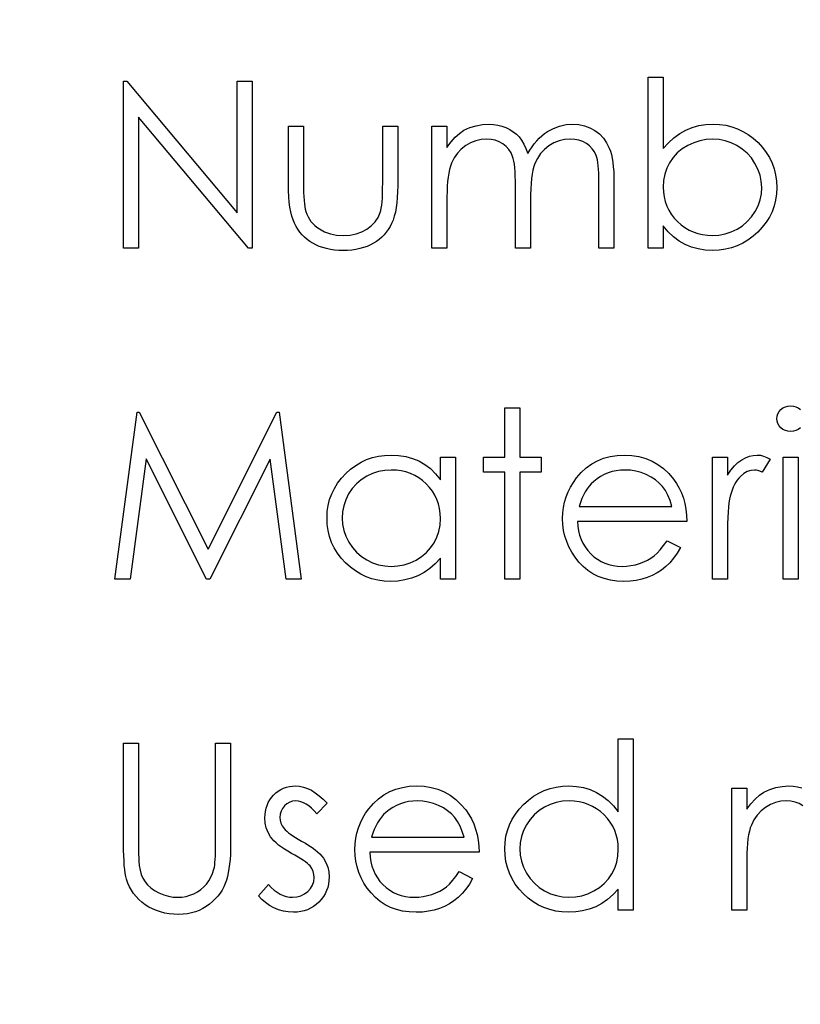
# Model space of a CAD drawing. Header units: inches. Extents: x 0.1 to 87.3, y 0.1 to 33.9.
# Tile 107 of 140: x 31.446 to 31.884, y 25.134 to 25.687. Entities that reach past the tile are written whole.
import ezdxf

# ---------------------------------------------------------------- set-up
doc = ezdxf.new("R2010")
doc.units = ezdxf.units.IN
doc.header["$MEASUREMENT"] = 0
doc.layers.add('DIMENSIONS', color=171, linetype='Continuous')
doc.styles.add('SLDTEXTSTYLE0', font='TXT', dxfattribs={"width": 0.75})
doc.dimstyles.new('SLDDIMSTYLE0', dxfattribs={"dimtxt": 0.125, "dimasz": 0.13, "dimexe": 0, "dimexo": 0.0625, "dimgap": 0.03125, "dimtad": 0, "dimtih": 1, "dimtoh": 1, "dimdec": 4, "dimlfac": 1.333333, "dimrnd": 1e-09, "dimzin": 4, "dimdsep": 46, "dimtxsty": 'SLDTEXTSTYLE0', "dimsah": 1, "dimcen": 0.09, "dimadec": 0, "dimazin": 1, "dimtfac": 1, "dimtdec": 4, "dimtofl": 0, "dimtmove": 0, "dimatfit": 3, "dimfxl": 0, "dimfrac": 2, "dimtolj": 1, "dimtzin": 12, "dimarcsym": 0})

# ---------------------------------------------------------------- blocks, each defined once
blk = doc.blocks.new('_D')
at = {"layer": 'DIMENSIONS'}
for p, q in [((31.357, 27.92346), (31.107, 27.92346)), ((31.107, 27.92346), (31.107, 27.32455)), ((31.107, 22.25455), (31.107, 27.32455))]:
    blk.add_line(p, q, dxfattribs=at)
for points in [[(31.107, 27.32455), (31.087, 27.19455), (31.127, 27.19455)], [(31.107, 22.25455), (31.127, 22.38455), (31.087, 22.38455)]]:
    blk.add_solid(points, dxfattribs=at)
at = {"layer": 'DIMENSIONS', "insert": (31.357, 27.98538), "char_height": 0.125, "attachment_point": 1, "style": 'SLDTEXTSTYLE0'}
blk.add_mtext('6.7600', dxfattribs=at)

msp = doc.modelspace()

# ---------------------------------------------------------------- linework, layer by layer
at = {"color": 7, "linetype": 'Continuous', "flags": 128}
for points in [[(31.79845, 25.558806), (31.79845, 25.654959), (31.79845, 25.654959), (31.806863, 25.654959), (31.806863, 25.654959), (31.806863, 25.614883), (31.806863, 25.614883), (31.809774, 25.618094), (31.812835, 25.620855), (31.816084, 25.623202), (31.819484, 25.625118), (31.823071, 25.626602), (31.826808, 25.627672), (31.830733, 25.628311), (31.834808, 25.628517), (31.834808, 25.628517), (31.838433, 25.628348), (31.841945, 25.62786), (31.845306, 25.627052), (31.848536, 25.625926), (31.851616, 25.624461), (31.854584, 25.622677), (31.857401, 25.620573), (31.860086, 25.618132), (31.862546, 25.615465), (31.864668, 25.612667), (31.866471, 25.609718), (31.867955, 25.606638), (31.869101, 25.603427), (31.869908, 25.600065), (31.870396, 25.596572), (31.870565, 25.592929), (31.870565, 25.592929), (31.870396, 25.589342), (31.869908, 25.585886), (31.869082, 25.582562), (31.867917, 25.57937), (31.866434, 25.576309), (31.864612, 25.573398), (31.862471, 25.5706), (31.859992, 25.567952), (31.857288, 25.565529), (31.854433, 25.563426), (31.851466, 25.561641), (31.848349, 25.560195), (31.8451, 25.55905), (31.841719, 25.558242), (31.838189, 25.557773), (31.834545, 25.557604), (31.834545, 25.557604), (31.830376, 25.55781), (31.826413, 25.55843), (31.822657, 25.559482), (31.819089, 25.560928), (31.815728, 25.562843), (31.812573, 25.565228), (31.809624, 25.568121), (31.806863, 25.571482), (31.806863, 25.571482), (31.806863, 25.558806), (31.806863, 25.558806), (31.79845, 25.558806)], [(31.503979, 25.558806), (31.503979, 25.652556), (31.503979, 25.652556), (31.505744, 25.652556), (31.505744, 25.652556), (31.567681, 25.578769), (31.567681, 25.578769), (31.567681, 25.652556), (31.567681, 25.652556), (31.576094, 25.652556), (31.576094, 25.652556), (31.576094, 25.558806), (31.576094, 25.558806), (31.574179, 25.558806), (31.574179, 25.558806), (31.512392, 25.632423), (31.512392, 25.632423), (31.512392, 25.558806), (31.512392, 25.558806), (31.503979, 25.558806)], [(31.596527, 25.627315), (31.60494, 25.627315), (31.60494, 25.627315), (31.60494, 25.595539), (31.60494, 25.595539), (31.604959, 25.592741), (31.605015, 25.590187), (31.605128, 25.58784), (31.605278, 25.585717), (31.605466, 25.583839), (31.605692, 25.582168), (31.605954, 25.580741), (31.606274, 25.57952), (31.606274, 25.57952), (31.606837, 25.577999), (31.607494, 25.576553), (31.608283, 25.575201), (31.609166, 25.573924), (31.61018, 25.572722), (31.611307, 25.571614), (31.612527, 25.570581), (31.61388, 25.569642), (31.616828, 25.568064), (31.620058, 25.566919), (31.623551, 25.566243), (31.627307, 25.566017), (31.627307, 25.566017), (31.631063, 25.566243), (31.634519, 25.5669), (31.637674, 25.568008), (31.640529, 25.569548), (31.643026, 25.571445), (31.645111, 25.573642), (31.646782, 25.576102), (31.648022, 25.578844), (31.648022, 25.578844), (31.648341, 25.579971), (31.648623, 25.58136), (31.648867, 25.583032), (31.649073, 25.584985), (31.649224, 25.58722), (31.649318, 25.589718), (31.649393, 25.592497), (31.649412, 25.595539), (31.649412, 25.595539), (31.649412, 25.627315), (31.649412, 25.627315), (31.657825, 25.627315), (31.657825, 25.627315), (31.657825, 25.593962), (31.657825, 25.593962), (31.657769, 25.590563), (31.657618, 25.58737), (31.657355, 25.584384), (31.65698, 25.581642), (31.65651, 25.579088), (31.655928, 25.576778), (31.655233, 25.574675), (31.654445, 25.572778), (31.653543, 25.57105), (31.652548, 25.569416), (31.651421, 25.567876), (31.650219, 25.56643), (31.648886, 25.565078), (31.647458, 25.563839), (31.645918, 25.562674), (31.644266, 25.561623), (31.642519, 25.560684), (31.64066, 25.559857), (31.638688, 25.559181), (31.636622, 25.558618), (31.634425, 25.558167), (31.632134, 25.557848), (31.629749, 25.55766), (31.627232, 25.557604), (31.627232, 25.557604), (31.624735, 25.55766), (31.622331, 25.557848), (31.62004, 25.558167), (31.617842, 25.558618), (31.615758, 25.559181), (31.613786, 25.559857), (31.611908, 25.560684), (31.610142, 25.561623), (31.60849, 25.562674), (31.606931, 25.563839), (31.605485, 25.565097), (31.604152, 25.566449), (31.602931, 25.567914), (31.601823, 25.569473), (31.600809, 25.571125), (31.599907, 25.572872), (31.599119, 25.574787), (31.598424, 25.576928), (31.597841, 25.579313), (31.597372, 25.581905), (31.596996, 25.584741), (31.596733, 25.587783), (31.596583, 25.59107), (31.596527, 25.594582), (31.596527, 25.594582), (31.596527, 25.627315)], [(31.677056, 25.627315), (31.685469, 25.627315), (31.685469, 25.627315), (31.685469, 25.615409), (31.685469, 25.615409), (31.687798, 25.618489), (31.690164, 25.621118), (31.692549, 25.623296), (31.694972, 25.625043), (31.694972, 25.625043), (31.698371, 25.626564), (31.701864, 25.627653), (31.705432, 25.628292), (31.709095, 25.628517), (31.709095, 25.628517), (31.711573, 25.628386), (31.713977, 25.628029), (31.716325, 25.627409), (31.718597, 25.626545), (31.720757, 25.625475), (31.722691, 25.624254), (31.724438, 25.622864), (31.725959, 25.621306), (31.72733, 25.619503), (31.728626, 25.617343), (31.729809, 25.614845), (31.730898, 25.611972), (31.730898, 25.611972), (31.732025, 25.613944), (31.733227, 25.615784), (31.734504, 25.617512), (31.735837, 25.619108), (31.737246, 25.620592), (31.738711, 25.621944), (31.740251, 25.623184), (31.741866, 25.624292), (31.745209, 25.626132), (31.748702, 25.627466), (31.752289, 25.628254), (31.756026, 25.628517), (31.756026, 25.628517), (31.759463, 25.628292), (31.762693, 25.627635), (31.765716, 25.626508), (31.768533, 25.624949), (31.771069, 25.622996), (31.773266, 25.620686), (31.775106, 25.618038), (31.77659, 25.615014), (31.77721, 25.613324), (31.777736, 25.611427), (31.778186, 25.609343), (31.778562, 25.607052), (31.778844, 25.604573), (31.77905, 25.601887), (31.779182, 25.598995), (31.779219, 25.595915), (31.779219, 25.595915), (31.779219, 25.558806), (31.779219, 25.558806), (31.770806, 25.558806), (31.770806, 25.558806), (31.770806, 25.595953), (31.770806, 25.595953), (31.770787, 25.598582), (31.770712, 25.601004), (31.77058, 25.603202), (31.770411, 25.605192), (31.770186, 25.606958), (31.769904, 25.608516), (31.769585, 25.609869), (31.769209, 25.610995), (31.76827, 25.612949), (31.76705, 25.614714), (31.765547, 25.616254), (31.763763, 25.617606), (31.761754, 25.618695), (31.759538, 25.619484), (31.757153, 25.619953), (31.754561, 25.620104), (31.754561, 25.620104), (31.751387, 25.619878), (31.748364, 25.619165), (31.745453, 25.618), (31.742692, 25.616348), (31.740175, 25.614319), (31.738035, 25.611972), (31.73625, 25.609305), (31.734823, 25.606338), (31.734241, 25.604648), (31.733734, 25.602695), (31.733321, 25.600479), (31.732964, 25.598), (31.732701, 25.595258), (31.732494, 25.592253), (31.732382, 25.588985), (31.732344, 25.585455), (31.732344, 25.585455), (31.732344, 25.558806), (31.732344, 25.558806), (31.723931, 25.558806), (31.723931, 25.558806), (31.723931, 25.593643), (31.723931, 25.593643), (31.723912, 25.596591), (31.723837, 25.599314), (31.723705, 25.601774), (31.723536, 25.60399), (31.723311, 25.605962), (31.723048, 25.607671), (31.722729, 25.609155), (31.722353, 25.610376), (31.721433, 25.612479), (31.720212, 25.614357), (31.718691, 25.61601), (31.716888, 25.617437), (31.71486, 25.618601), (31.712625, 25.619446), (31.710221, 25.619935), (31.70763, 25.620104), (31.70763, 25.620104), (31.704587, 25.619878), (31.701639, 25.619184), (31.698784, 25.618038), (31.696042, 25.616442), (31.693526, 25.614451), (31.691347, 25.612141), (31.689526, 25.609531), (31.688061, 25.606582), (31.68746, 25.604929), (31.686934, 25.603089), (31.686483, 25.601023), (31.686127, 25.598751), (31.685826, 25.596291), (31.685638, 25.593605), (31.685507, 25.590732), (31.685469, 25.587633), (31.685469, 25.587633), (31.685469, 25.558806), (31.685469, 25.558806), (31.677056, 25.558806), (31.677056, 25.558806), (31.677056, 25.627315)], [(31.83447, 25.566017), (31.838151, 25.566243), (31.841682, 25.5669), (31.845062, 25.568008), (31.848311, 25.569548), (31.851316, 25.571482), (31.854001, 25.573792), (31.856368, 25.57644), (31.858396, 25.579445), (31.860049, 25.582675), (31.861213, 25.586018), (31.861927, 25.589417), (31.862152, 25.592929), (31.862152, 25.592929), (31.861908, 25.596441), (31.861213, 25.599878), (31.860011, 25.60322), (31.858358, 25.606488), (31.856311, 25.609531), (31.853945, 25.612216), (31.851241, 25.614545), (31.848217, 25.616517), (31.844987, 25.618094), (31.841625, 25.619202), (31.83817, 25.619878), (31.834602, 25.620104), (31.834602, 25.620104), (31.830958, 25.619878), (31.827428, 25.619202), (31.823972, 25.618094), (31.82061, 25.616517), (31.817493, 25.614564), (31.814751, 25.61231), (31.812385, 25.609737), (31.810413, 25.606845), (31.808854, 25.603709), (31.807746, 25.600403), (31.807089, 25.596892), (31.806863, 25.593192), (31.806863, 25.593192), (31.806995, 25.590356), (31.80737, 25.587633), (31.80799, 25.585023), (31.808854, 25.582544), (31.809981, 25.580177), (31.811352, 25.577924), (31.812967, 25.575802), (31.814826, 25.573792), (31.816873, 25.57197), (31.819052, 25.570393), (31.821324, 25.56906), (31.823728, 25.56797), (31.826244, 25.567106), (31.828874, 25.566505), (31.831616, 25.56613), (31.83447, 25.566017)], [(31.499171, 25.373028), (31.511547, 25.466778), (31.511547, 25.466778), (31.512749, 25.466778), (31.512749, 25.466778), (31.551455, 25.389855), (31.551455, 25.389855), (31.590067, 25.466778), (31.590067, 25.466778), (31.591287, 25.466778), (31.591287, 25.466778), (31.603738, 25.373028), (31.603738, 25.373028), (31.595287, 25.373028), (31.595287, 25.373028), (31.586311, 25.440486), (31.586311, 25.440486), (31.552469, 25.373028), (31.552469, 25.373028), (31.550572, 25.373028), (31.550572, 25.373028), (31.516599, 25.440636), (31.516599, 25.440636), (31.507641, 25.373028), (31.507641, 25.373028), (31.499171, 25.373028)], [(31.717921, 25.469182), (31.726335, 25.469182), (31.726335, 25.469182), (31.726335, 25.441538), (31.726335, 25.441538), (31.738354, 25.441538), (31.738354, 25.441538), (31.738354, 25.433124), (31.738354, 25.433124), (31.726335, 25.433124), (31.726335, 25.433124), (31.726335, 25.373028), (31.726335, 25.373028), (31.717921, 25.373028), (31.717921, 25.373028), (31.717921, 25.433124), (31.717921, 25.433124), (31.705902, 25.433124), (31.705902, 25.433124), (31.705902, 25.441538), (31.705902, 25.441538), (31.717921, 25.441538), (31.717921, 25.441538), (31.717921, 25.469182)], [(31.88388, 25.458083), (31.882678, 25.457163), (31.881345, 25.456487), (31.879899, 25.456092), (31.87834, 25.455961), (31.87834, 25.455961), (31.8768, 25.456092), (31.875392, 25.456487), (31.874058, 25.457163), (31.872857, 25.458083), (31.871861, 25.459191), (31.871148, 25.460412), (31.870716, 25.461726), (31.870565, 25.463135), (31.870565, 25.463135), (31.870716, 25.464581), (31.871148, 25.465914), (31.871861, 25.467154), (31.872857, 25.468262), (31.874058, 25.469182), (31.875392, 25.469858), (31.8768, 25.470252), (31.87834, 25.470384)], [(31.87834, 25.470384), (31.879899, 25.470252), (31.881345, 25.469858), (31.882678, 25.469182), (31.88388, 25.468262)], [(31.690277, 25.441538), (31.690277, 25.373028), (31.690277, 25.373028), (31.681863, 25.373028), (31.681863, 25.373028), (31.681863, 25.384878), (31.681863, 25.384878), (31.678953, 25.381723), (31.675891, 25.379019), (31.672624, 25.376765), (31.669206, 25.374962), (31.665619, 25.373591), (31.661881, 25.372615), (31.657956, 25.372014), (31.653881, 25.371826), (31.653881, 25.371826), (31.650257, 25.371995), (31.646764, 25.372483), (31.643402, 25.373291), (31.640172, 25.374418), (31.637092, 25.375883), (31.634125, 25.377667), (31.631308, 25.37977), (31.628622, 25.382212), (31.626162, 25.384878), (31.62404, 25.387677), (31.622256, 25.390625), (31.620772, 25.393724), (31.619626, 25.396954), (31.618819, 25.400316), (31.618331, 25.403827), (31.618162, 25.407471), (31.618162, 25.407471), (31.618331, 25.411039), (31.618819, 25.414494), (31.619645, 25.4178), (31.620809, 25.420992), (31.622293, 25.424035), (31.624096, 25.426946), (31.626237, 25.429744), (31.628716, 25.432392), (31.63142, 25.434814), (31.634275, 25.436918), (31.637242, 25.438702), (31.64036, 25.440148), (31.643608, 25.441294), (31.646989, 25.442101), (31.650501, 25.442571), (31.654144, 25.44274), (31.654144, 25.44274), (31.658332, 25.442533), (31.662313, 25.441913), (31.666088, 25.440862), (31.669656, 25.439416), (31.673018, 25.437519), (31.676192, 25.435115), (31.679122, 25.432242), (31.681863, 25.428861), (31.681863, 25.428861), (31.681863, 25.441538), (31.681863, 25.441538), (31.690277, 25.441538)], [(31.809004, 25.394663), (31.816479, 25.390738), (31.816479, 25.390738), (31.814638, 25.387601), (31.812666, 25.384784), (31.810563, 25.382268), (31.808309, 25.380089), (31.805924, 25.378193), (31.803408, 25.37654), (31.800722, 25.375113), (31.797905, 25.37393), (31.794919, 25.373009), (31.791745, 25.372352), (31.788384, 25.371958), (31.784834, 25.371826), (31.784834, 25.371826), (31.780891, 25.371995), (31.777172, 25.372502), (31.773679, 25.373347), (31.770393, 25.37453), (31.76735, 25.376052), (31.764514, 25.377911), (31.761885, 25.380108), (31.7595, 25.382643), (31.757359, 25.385385), (31.7555, 25.388221), (31.753941, 25.391151), (31.752664, 25.394174), (31.75165, 25.397273), (31.750936, 25.400447), (31.750523, 25.403733), (31.750373, 25.407095), (31.750373, 25.407095), (31.750505, 25.41025), (31.750861, 25.41333), (31.751481, 25.416316), (31.752345, 25.419227), (31.753453, 25.422044), (31.754805, 25.424767), (31.75642, 25.427415), (31.758261, 25.429969), (31.758261, 25.429969), (31.760871, 25.432955), (31.763688, 25.435566), (31.766712, 25.437744), (31.769961, 25.439547), (31.773416, 25.440937), (31.777078, 25.441951), (31.780947, 25.442533), (31.785041, 25.44274), (31.785041, 25.44274), (31.789248, 25.442533), (31.793248, 25.441895), (31.797023, 25.440843), (31.800572, 25.439378), (31.803915, 25.437481), (31.807032, 25.435152), (31.809943, 25.432411), (31.812629, 25.429256), (31.812629, 25.429256), (31.814357, 25.426795), (31.81584, 25.424204), (31.817117, 25.421443), (31.81815, 25.418551), (31.818977, 25.415509), (31.819578, 25.412316), (31.819934, 25.408973), (31.820085, 25.40548), (31.820085, 25.40548), (31.758787, 25.40548), (31.758787, 25.40548), (31.758956, 25.402776), (31.759331, 25.400184), (31.759932, 25.397724), (31.760758, 25.395395), (31.761773, 25.393198), (31.763012, 25.391113), (31.764477, 25.38916), (31.766148, 25.38732), (31.767989, 25.385667), (31.769923, 25.384221), (31.77197, 25.383), (31.77413, 25.382005), (31.776383, 25.381235), (31.77875, 25.38069), (31.78121, 25.380352), (31.783783, 25.38024), (31.783783, 25.38024), (31.786299, 25.380334), (31.788759, 25.380634), (31.791201, 25.381141), (31.793605, 25.381836), (31.795915, 25.3827), (31.798037, 25.383714), (31.799971, 25.384841), (31.801736, 25.386099), (31.803445, 25.38762), (31.80523, 25.389573), (31.807089, 25.391902), (31.809004, 25.394663)], [(31.834507, 25.441538), (31.842921, 25.441538), (31.842921, 25.441538), (31.842921, 25.431453), (31.842921, 25.431453), (31.844837, 25.434232), (31.846809, 25.436599), (31.848818, 25.438533), (31.850884, 25.440073), (31.853006, 25.441237), (31.855184, 25.442082), (31.857382, 25.442571), (31.859635, 25.44274), (31.859635, 25.44274), (31.861382, 25.442589), (31.863185, 25.442157), (31.865044, 25.441425), (31.86696, 25.440392), (31.86696, 25.440392), (31.86234, 25.433105), (31.86234, 25.433105), (31.861119, 25.433631), (31.859992, 25.434026), (31.858959, 25.434251), (31.858039, 25.434326), (31.858039, 25.434326), (31.85603, 25.434101), (31.854039, 25.433425), (31.852105, 25.432298), (31.850189, 25.43072), (31.849269, 25.429763), (31.848405, 25.428673), (31.847616, 25.427471), (31.846865, 25.426138), (31.84617, 25.424673), (31.845532, 25.423096), (31.844949, 25.421387), (31.844424, 25.419565), (31.844424, 25.419565), (31.844067, 25.417931), (31.843766, 25.415922), (31.843503, 25.413537), (31.843297, 25.410776), (31.843128, 25.407658), (31.843015, 25.404165), (31.84294, 25.400297), (31.842921, 25.396052), (31.842921, 25.396052), (31.842921, 25.373028), (31.842921, 25.373028), (31.834508, 25.373028), (31.834508, 25.373028), (31.834508, 25.441538)], [(31.874171, 25.441538), (31.882585, 25.441538), (31.882585, 25.441538), (31.882585, 25.373028), (31.882585, 25.373028), (31.874171, 25.373028), (31.874171, 25.373028), (31.874171, 25.441538)], [(31.654257, 25.434326), (31.650576, 25.434101), (31.647045, 25.433444), (31.643665, 25.432335), (31.640416, 25.430796), (31.637411, 25.428861), (31.634726, 25.426551), (31.632359, 25.423903), (31.630312, 25.42088), (31.628678, 25.417649), (31.627514, 25.414307), (31.6268, 25.410889), (31.626575, 25.407377), (31.626575, 25.407377), (31.626819, 25.403884), (31.627514, 25.400466), (31.628697, 25.397123), (31.63035, 25.393855), (31.632416, 25.390813), (31.634782, 25.388127), (31.637486, 25.385799), (31.64051, 25.383827), (31.643759, 25.382249), (31.64712, 25.381141), (31.650595, 25.380465), (31.654182, 25.38024), (31.654182, 25.38024), (31.657825, 25.380465), (31.661374, 25.381122), (31.664811, 25.38223), (31.668154, 25.383789), (31.671253, 25.385723), (31.673995, 25.387977), (31.676323, 25.39055), (31.678295, 25.393423), (31.679854, 25.396559), (31.680981, 25.399902), (31.681638, 25.403414), (31.681863, 25.407133), (31.681863, 25.407133), (31.681732, 25.409968), (31.681356, 25.412692), (31.680737, 25.415302), (31.679873, 25.417781), (31.678746, 25.420147), (31.677375, 25.422401), (31.67576, 25.424523), (31.673882, 25.426532), (31.671835, 25.428354), (31.669675, 25.42995), (31.667384, 25.431284), (31.664999, 25.432373), (31.662482, 25.433237), (31.659853, 25.433838), (31.657111, 25.434213), (31.654257, 25.434326)], [(31.811671, 25.413893), (31.810676, 25.417218), (31.809455, 25.420185), (31.808047, 25.422795), (31.806431, 25.425049), (31.804591, 25.42704), (31.80245, 25.428824), (31.800046, 25.430401), (31.797361, 25.431772), (31.794506, 25.432899), (31.791558, 25.433688), (31.788553, 25.434176), (31.785473, 25.434326), (31.785473, 25.434326), (31.782956, 25.434232), (31.780515, 25.433932), (31.778168, 25.433425), (31.775933, 25.43273), (31.773754, 25.43181), (31.771688, 25.43072), (31.769716, 25.429406), (31.76782, 25.427903), (31.76782, 25.427903), (31.766505, 25.426664), (31.765284, 25.425274), (31.764139, 25.423753), (31.763087, 25.422082), (31.762111, 25.420241), (31.761209, 25.418269), (31.760402, 25.416166), (31.759669, 25.413893), (31.759669, 25.413893), (31.811671, 25.413893)], [(31.503979, 25.281001), (31.512392, 25.281001), (31.512392, 25.281001), (31.512392, 25.224829), (31.512392, 25.224829), (31.512392, 25.222444), (31.512411, 25.220303), (31.512449, 25.218388), (31.512486, 25.216716), (31.512543, 25.21527), (31.512599, 25.214068), (31.512674, 25.213092), (31.512768, 25.212359), (31.512768, 25.212359), (31.513237, 25.20973), (31.513932, 25.207308), (31.514871, 25.205129), (31.516017, 25.203157), (31.517463, 25.201392), (31.519247, 25.199758), (31.521388, 25.198293), (31.523848, 25.19696), (31.526496, 25.195871), (31.529144, 25.195082), (31.531811, 25.194612), (31.534478, 25.194462), (31.534478, 25.194462), (31.536769, 25.194594), (31.539022, 25.19495), (31.54122, 25.19557), (31.543379, 25.196415), (31.545426, 25.197504), (31.547286, 25.198763), (31.548976, 25.200228), (31.550497, 25.201861), (31.55183, 25.203683), (31.552995, 25.205711), (31.553934, 25.20789), (31.554704, 25.210275), (31.554704, 25.210275), (31.554929, 25.21127), (31.555117, 25.21251), (31.555286, 25.213993), (31.555417, 25.215684), (31.55553, 25.217618), (31.555605, 25.219796), (31.555643, 25.2222), (31.555662, 25.224829), (31.555662, 25.224829), (31.555662, 25.281001), (31.555662, 25.281001), (31.564075, 25.281001), (31.564075, 25.281001), (31.564075, 25.224379), (31.564075, 25.224379), (31.564037, 25.221318), (31.563925, 25.218407), (31.563737, 25.215627), (31.563474, 25.213017), (31.563136, 25.210557), (31.562742, 25.208247), (31.562253, 25.206068), (31.56169, 25.204059), (31.561033, 25.202162), (31.560206, 25.200321), (31.559248, 25.198537), (31.55814, 25.196828), (31.556863, 25.195157), (31.555455, 25.193579), (31.553896, 25.192039), (31.552187, 25.190575), (31.550366, 25.189241), (31.54845, 25.188077), (31.546422, 25.187082), (31.544318, 25.186274), (31.542121, 25.185654), (31.53983, 25.185204), (31.537426, 25.184941), (31.534947, 25.184847), (31.534947, 25.184847), (31.532243, 25.184941), (31.529651, 25.185185), (31.527153, 25.185617), (31.52475, 25.186199), (31.52244, 25.186969), (31.520242, 25.187889), (31.518139, 25.188997), (31.51613, 25.190255), (31.514252, 25.191664), (31.512543, 25.193185), (31.510984, 25.194819), (31.509594, 25.196565), (31.508373, 25.198406), (31.507303, 25.200378), (31.506401, 25.202444), (31.50565, 25.204622), (31.50565, 25.204622), (31.505256, 25.206124), (31.504918, 25.207909), (31.504636, 25.209974), (31.504392, 25.212303), (31.504223, 25.214914), (31.504091, 25.217787), (31.503998, 25.220942), (31.503979, 25.224379), (31.503979, 25.224379), (31.503979, 25.281001)], [(31.790037, 25.283404), (31.790037, 25.187251), (31.790037, 25.187251), (31.781623, 25.187251), (31.781623, 25.187251), (31.781623, 25.199101), (31.781623, 25.199101), (31.778712, 25.195946), (31.775651, 25.193241), (31.772383, 25.190988), (31.768965, 25.189185), (31.765378, 25.187814), (31.761641, 25.186837), (31.757716, 25.186236), (31.753641, 25.186049), (31.753641, 25.186049), (31.750016, 25.186218), (31.746523, 25.186706), (31.743162, 25.187513), (31.739931, 25.18864), (31.736851, 25.190105), (31.733884, 25.191889), (31.731067, 25.193993), (31.728382, 25.196434), (31.725921, 25.199101), (31.723799, 25.201899), (31.722015, 25.204847), (31.720532, 25.207946), (31.719386, 25.211176), (31.718578, 25.214538), (31.71809, 25.21805), (31.717921, 25.221693), (31.717921, 25.221693), (31.71809, 25.225261), (31.718578, 25.228717), (31.719405, 25.232022), (31.720569, 25.235215), (31.722053, 25.238257), (31.723856, 25.241168), (31.725997, 25.243966), (31.728476, 25.246614), (31.73118, 25.249037), (31.734034, 25.25114), (31.737002, 25.252924), (31.740119, 25.25437), (31.743368, 25.255516), (31.746748, 25.256324), (31.75026, 25.256793), (31.753904, 25.256962), (31.753904, 25.256962), (31.758092, 25.256737), (31.762073, 25.256061), (31.765848, 25.254915), (31.769416, 25.253338), (31.772778, 25.251309), (31.775951, 25.24883), (31.778881, 25.245882), (31.781623, 25.242501), (31.781623, 25.242501), (31.781623, 25.283404), (31.781623, 25.283404), (31.790037, 25.283404)], [(31.618162, 25.247215), (31.612452, 25.241337), (31.612452, 25.241337), (31.61095, 25.243027), (31.609448, 25.244492), (31.607945, 25.245732), (31.60648, 25.246746), (31.604997, 25.247534), (31.603532, 25.248098), (31.602067, 25.248436), (31.600621, 25.248549), (31.600621, 25.248549), (31.598856, 25.24838), (31.597222, 25.247854), (31.595701, 25.24699), (31.59433, 25.245769), (31.593184, 25.244323), (31.592377, 25.242783), (31.591888, 25.241112), (31.591719, 25.239328), (31.591719, 25.239328), (31.591869, 25.237713), (31.592301, 25.236154), (31.593034, 25.234614), (31.594048, 25.233111), (31.594048, 25.233111), (31.594705, 25.232341), (31.595532, 25.231553), (31.596508, 25.230708), (31.597654, 25.229844), (31.598968, 25.228942), (31.600433, 25.228022), (31.602048, 25.227045), (31.603832, 25.22605), (31.603832, 25.22605), (31.606011, 25.224811), (31.608002, 25.22359), (31.609823, 25.222369), (31.611457, 25.221167), (31.612903, 25.219965), (31.61418, 25.218782), (31.615269, 25.217599), (31.616171, 25.216435), (31.616171, 25.216435), (31.617561, 25.214012), (31.618575, 25.211439), (31.619157, 25.208716), (31.619363, 25.205843), (31.619363, 25.205843), (31.61927, 25.203815), (31.619007, 25.201861), (31.618556, 25.199983), (31.617936, 25.198199), (31.61711, 25.196472), (31.616133, 25.194838), (31.614969, 25.193279), (31.613617, 25.191795), (31.612133, 25.190443), (31.610574, 25.189279), (31.608922, 25.188302), (31.607175, 25.187495), (31.605335, 25.186856), (31.6034, 25.186405), (31.601391, 25.186143), (31.599288, 25.186049), (31.599288, 25.186049), (31.596452, 25.186199), (31.593691, 25.186668), (31.590987, 25.187438), (31.588339, 25.188509), (31.585841, 25.189861), (31.583569, 25.191457), (31.581522, 25.193279), (31.5797, 25.195326), (31.5797, 25.195326), (31.585278, 25.201674), (31.585278, 25.201674), (31.586893, 25.199983), (31.588527, 25.198519), (31.590198, 25.197279), (31.591869, 25.196265), (31.593578, 25.195476), (31.595325, 25.194913), (31.597072, 25.194575), (31.598856, 25.194462), (31.598856, 25.194462), (31.601278, 25.194669), (31.603513, 25.195288), (31.60556, 25.196303), (31.607419, 25.197749), (31.608959, 25.199458), (31.610067, 25.201336), (31.610725, 25.203326), (31.61095, 25.205486), (31.61095, 25.205486), (31.6108, 25.20727), (31.610368, 25.20896), (31.609654, 25.210538), (31.60864, 25.212021), (31.60864, 25.212021), (31.607983, 25.212735), (31.607138, 25.213505), (31.606105, 25.214331), (31.604903, 25.215195), (31.603513, 25.216097), (31.601936, 25.217036), (31.600189, 25.218031), (31.598255, 25.219083), (31.598255, 25.219083), (31.59617, 25.220266), (31.594255, 25.221449), (31.592527, 25.222632), (31.590949, 25.223797), (31.589559, 25.224961), (31.588358, 25.226125), (31.587306, 25.22729), (31.586442, 25.228435), (31.586442, 25.228435), (31.585071, 25.23082), (31.584095, 25.233393), (31.583494, 25.236097), (31.583306, 25.23899), (31.583306, 25.23899), (31.583381, 25.240886), (31.583606, 25.242689), (31.584001, 25.244417), (31.584526, 25.24607), (31.585221, 25.247628), (31.586066, 25.249112), (31.587062, 25.250521), (31.588207, 25.251835), (31.589484, 25.253037), (31.590837, 25.25407), (31.592264, 25.254953), (31.593766, 25.255685), (31.595363, 25.256248), (31.597034, 25.256643), (31.598781, 25.256887), (31.600621, 25.256962), (31.600621, 25.256962), (31.602799, 25.256812), (31.604978, 25.256361), (31.607175, 25.255591), (31.609372, 25.254521), (31.611551, 25.25315), (31.613748, 25.251478), (31.615964, 25.249506), (31.618162, 25.247215)], [(31.692418, 25.208885), (31.699892, 25.20496), (31.699892, 25.20496), (31.698052, 25.201824), (31.69608, 25.199007), (31.693977, 25.19649), (31.691723, 25.194312), (31.689338, 25.192415), (31.686821, 25.190762), (31.684136, 25.189335), (31.681319, 25.188152), (31.678333, 25.187232), (31.675159, 25.186574), (31.671797, 25.18618), (31.668248, 25.186049), (31.668248, 25.186049), (31.664304, 25.186218), (31.660586, 25.186725), (31.657093, 25.18757), (31.653806, 25.188753), (31.650764, 25.190274), (31.647928, 25.192133), (31.645299, 25.194331), (31.642914, 25.196866), (31.640773, 25.199608), (31.638913, 25.202444), (31.637355, 25.205373), (31.636078, 25.208397), (31.635064, 25.211496), (31.63435, 25.214669), (31.633937, 25.217956), (31.633787, 25.221318), (31.633787, 25.221318), (31.633918, 25.224473), (31.634275, 25.227553), (31.634895, 25.230539), (31.635758, 25.233449), (31.636866, 25.236266), (31.638219, 25.23899), (31.639834, 25.241638), (31.641674, 25.244192), (31.641674, 25.244192), (31.644285, 25.247178), (31.647102, 25.249788), (31.650125, 25.251967), (31.653374, 25.253769), (31.65683, 25.255159), (31.660492, 25.256173), (31.66436, 25.256755), (31.668454, 25.256962), (31.668454, 25.256962), (31.672661, 25.256755), (31.676661, 25.256117), (31.680436, 25.255065), (31.683986, 25.2536), (31.687328, 25.251704), (31.690446, 25.249375), (31.693357, 25.246633), (31.696042, 25.243478), (31.696042, 25.243478), (31.69777, 25.241018), (31.699254, 25.238426), (31.700531, 25.235665), (31.701564, 25.232773), (31.70239, 25.229731), (31.702991, 25.226538), (31.703348, 25.223196), (31.703498, 25.219702), (31.703498, 25.219702), (31.6422, 25.219702), (31.6422, 25.219702), (31.642369, 25.216998), (31.642745, 25.214406), (31.643346, 25.211946), (31.644172, 25.209618), (31.645186, 25.20742), (31.646425, 25.205336), (31.64789, 25.203383), (31.649562, 25.201542), (31.651402, 25.19989), (31.653337, 25.198443), (31.655384, 25.197223), (31.657543, 25.196227), (31.659797, 25.195457), (31.662163, 25.194913), (31.664623, 25.194575), (31.667196, 25.194462), (31.667196, 25.194462), (31.669713, 25.194556), (31.672173, 25.194856), (31.674614, 25.195364), (31.677018, 25.196058), (31.679328, 25.196922), (31.68145, 25.197936), (31.683385, 25.199063), (31.68515, 25.200321), (31.686859, 25.201843), (31.688643, 25.203796), (31.690502, 25.206124), (31.692418, 25.208885)], [(31.845325, 25.25576), (31.853738, 25.25576), (31.853738, 25.25576), (31.853738, 25.243854), (31.853738, 25.243854), (31.856067, 25.246934), (31.858433, 25.249563), (31.860819, 25.251741), (31.863241, 25.253488), (31.863241, 25.253488), (31.86664, 25.255009), (31.870133, 25.256098), (31.873702, 25.256737), (31.877364, 25.256962), (31.877364, 25.256962), (31.879843, 25.256831), (31.882247, 25.256474), (31.884594, 25.255854)], [(31.885157, 25.245882), (31.883129, 25.247046), (31.880894, 25.247891), (31.878491, 25.24838), (31.875899, 25.248549), (31.875899, 25.248549), (31.872857, 25.248323), (31.869908, 25.247628), (31.867053, 25.246483), (31.864312, 25.244886), (31.861795, 25.242896), (31.859617, 25.240586), (31.857795, 25.237975), (31.85633, 25.235027), (31.855729, 25.233374), (31.855203, 25.231534), (31.854753, 25.229468), (31.854396, 25.227196), (31.854095, 25.224736), (31.853907, 25.22205), (31.853776, 25.219177), (31.853738, 25.216078), (31.853738, 25.216078), (31.853738, 25.187251), (31.853738, 25.187251), (31.845325, 25.187251), (31.845325, 25.187251), (31.845325, 25.25576)], [(31.695084, 25.228116), (31.694089, 25.23144), (31.692869, 25.234407), (31.69146, 25.237018), (31.689845, 25.239271), (31.688005, 25.241262), (31.685864, 25.243046), (31.68346, 25.244624), (31.680774, 25.245995), (31.67792, 25.247121), (31.674971, 25.24791), (31.671966, 25.248398), (31.668886, 25.248549), (31.668886, 25.248549), (31.66637, 25.248455), (31.663928, 25.248154), (31.661581, 25.247647), (31.659346, 25.246952), (31.657168, 25.246032), (31.655102, 25.244943), (31.65313, 25.243628), (31.651233, 25.242126), (31.651233, 25.242126), (31.649919, 25.240886), (31.648698, 25.239497), (31.647552, 25.237975), (31.646501, 25.236304), (31.645524, 25.234464), (31.644623, 25.232492), (31.643815, 25.230388), (31.643083, 25.228116), (31.643083, 25.228116), (31.695085, 25.228116)], [(31.754016, 25.248549), (31.750335, 25.248323), (31.746805, 25.247666), (31.743424, 25.246558), (31.740175, 25.245018), (31.737171, 25.243084), (31.734485, 25.240774), (31.732119, 25.238126), (31.730072, 25.235102), (31.728438, 25.231872), (31.727274, 25.228529), (31.72656, 25.225111), (31.726335, 25.221599), (31.726335, 25.221599), (31.726579, 25.218106), (31.727274, 25.214688), (31.728457, 25.211345), (31.730109, 25.208078), (31.732175, 25.205035), (31.734541, 25.20235), (31.737246, 25.200021), (31.740269, 25.198049), (31.743518, 25.196472), (31.74688, 25.195364), (31.750354, 25.194687), (31.753941, 25.194462), (31.753941, 25.194462), (31.757585, 25.194687), (31.761134, 25.195345), (31.764571, 25.196453), (31.767914, 25.198011), (31.771012, 25.199946), (31.773754, 25.202199), (31.776083, 25.204772), (31.778055, 25.207646), (31.779614, 25.210782), (31.78074, 25.214125), (31.781398, 25.217637), (31.781623, 25.221355), (31.781623, 25.221355), (31.781492, 25.224191), (31.781116, 25.226914), (31.780496, 25.229524), (31.779632, 25.232003), (31.778506, 25.23437), (31.777135, 25.236623), (31.77552, 25.238745), (31.773642, 25.240755), (31.771595, 25.242577), (31.769435, 25.244173), (31.767144, 25.245506), (31.764759, 25.246595), (31.762242, 25.247459), (31.759613, 25.24806), (31.756871, 25.248436), (31.754016, 25.248549)]]:
    msp.add_lwpolyline(points, dxfattribs=at)

# ---------------------------------------------------------------- dimensions: what is measured, and where the dimension line sits
at = {"layer": 'DIMENSIONS'}
dim = msp.add_linear_dim(base=(31.107001, 27.324554), p1=(31.39821, 22.254554), p2=(31.39821, 27.324554), angle=90, dimstyle='SLDDIMSTYLE0', dxfattribs=at)
dim.commit()
dim.dimension.update_dxf_attribs({"geometry": '_D', "text_midpoint": (31.107001, 27.923465), "dimtype": 160})

doc.saveas('drawing.dxf')
